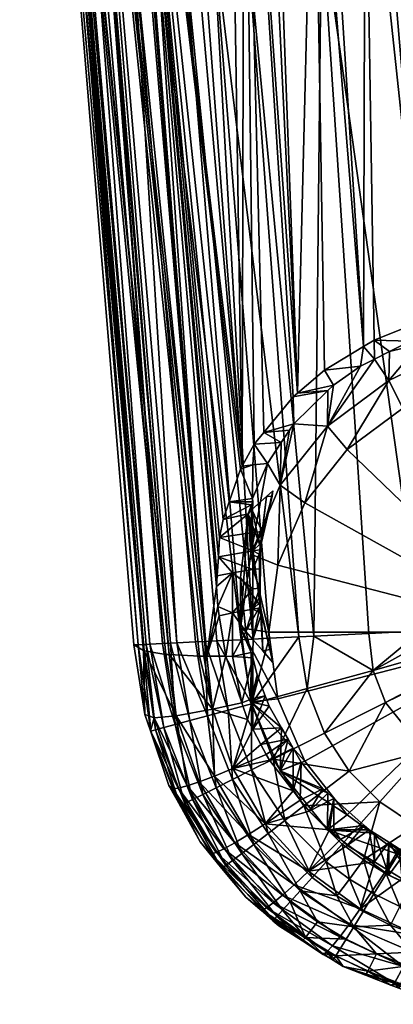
# Model space of a CAD drawing. Extents: x -0.15 to 0.15, y -0.185 to -0.001.
# Tile 1 of 47: x -0.021 to -0.006, y -0.185 to -0.145. Entities that reach past the tile are written whole.
import ezdxf

# ---------------------------------------------------------------- set-up
doc = ezdxf.new("R2010")
doc.units = 0
doc.layers.add('mesh', color=7, linetype='CONTINUOUS')

msp = doc.modelspace()

# ---------------------------------------------------------------- meshes
at = {"layer": 'mesh'}
mesh = msp.add_polyface(dxfattribs=at)
corners = [(-0.009406, -0.127114, 0.0122), (-0.009406, -0.127114, 0.0032), (-0.009737, -0.124594, 0.0122), (-0.019472, -0.114326, 0.025677), (-0.013342, -0.170713, 0.029404), (-0.018107, -0.114054, 0.023051), (-0.017933, -0.114019, 0.022824), (-0.0178, -0.113993, 0.022649), (-0.014865, -0.170652, 0.032022), (-0.020439, -0.114523, 0.028574), (-0.0205, -0.114536, 0.028992), (-0.01246, -0.127166, 0.01998), (-0.011215, -0.127601, 0.019645), (-0.011587, -0.125805, 0.019569), (-0.009847, -0.130722, 0.019422), (-0.01074, -0.131337, 0.019672), (-0.009508, -0.131326, 0.019347), (-0.011086, -0.130673, 0.019757), (-0.010034, -0.130388, 0.019464), (-0.01135, -0.124615, 0.0122), (-0.010958, -0.127552, 0.0122), (-0.009819, -0.130287, 0.0122), (-0.009923, -0.130348, 0.012225), (-0.011075, -0.127583, 0.012225), (-0.011471, -0.124615, 0.012225), (-0.010023, -0.130406, 0.012316), (-0.011186, -0.127613, 0.012316), (-0.011587, -0.124615, 0.012316), (-0.010075, -0.130435, 0.01245), (-0.011243, -0.127629, 0.01245), (-0.011646, -0.124615, 0.01245), (-0.010699, -0.129204, 0.019611), (-0.011116, -0.128079, 0.019665), (-0.008927, -0.132079, 0.019208), (-0.0207, -0.114446, 0.035732), (-0.016112, -0.170253, 0.03923), (-0.020906, -0.114769, 0.032291), (-0.020622, -0.114322, 0.03704), (-0.015924, -0.170244, 0.040824), (-0.020475, -0.114265, 0.03751), (-0.01565, -0.17023, 0.04229), (-0.019936, -0.114053, 0.03923), (-0.019444, -0.11386, 0.040799), (-0.015139, -0.170205, 0.043622), (-0.019361, -0.113839, 0.040933), (-0.016232, -0.113099, 0.045321), (-0.014907, -0.112838, 0.046585), (-0.013097, -0.141301, 0.047592), (-0.010648, -0.11212, 0.049267), (-0.010172, -0.112054, 0.049413), (-0.011751, -0.141142, 0.048441), (-0.014312, -0.141454, 0.046622), (-0.013437, -0.112577, 0.047662), (-0.018415, -0.113597, 0.042465), (-0.017462, -0.113354, 0.044006), (-0.015389, -0.1416, 0.045531), (-0.015617, -0.113561, 0.02006), (-0.011911, -0.16302, 0.026153), (-0.016277, -0.113691, 0.020662), (-0.019598, -0.114352, 0.025952), (-0.015874, -0.170496, 0.034877), (-0.020891, -0.114619, 0.031647), (-0.020535, -0.114543, 0.029224), (-0.011828, -0.129248, 0.019938)]
mesh.append_faces([[corners[k] for k in face] for face in [(0, 1, 2, 2), (3, 4, 5, 5), (6, 4, 7, 7), (8, 9, 10, 10), (11, 12, 13, 13), (14, 15, 16, 16), (14, 17, 15, 15), (18, 17, 14, 14), (2, 19, 0, 0), (0, 20, 21, 21), (19, 20, 0, 0), (20, 22, 21, 21), (20, 23, 22, 22), (19, 23, 20, 20), (19, 24, 23, 23), (23, 25, 22, 22), (23, 26, 25, 25), (24, 26, 23, 23), (24, 27, 26, 26), (26, 28, 25, 25), (26, 29, 28, 28), (27, 29, 26, 26), (27, 30, 29, 29), (18, 28, 29, 29), (29, 31, 18, 18), (29, 32, 31, 31), (29, 12, 32, 32), (30, 12, 29, 29), (30, 13, 12, 12), (28, 14, 16, 16), (18, 14, 28, 28), (16, 33, 28, 28), (34, 35, 36, 36), (37, 38, 34, 34), (39, 40, 37, 37), (41, 40, 39, 39), (42, 43, 41, 41), (44, 43, 42, 42), (45, 46, 47, 47), (48, 49, 50, 50), (47, 51, 45, 45), (52, 48, 50, 50), (53, 54, 55, 55), (56, 57, 11, 11), (57, 58, 7, 7), (59, 8, 3, 3), (60, 61, 36, 36), (60, 62, 61, 61), (63, 12, 11, 11), (63, 32, 12, 12), (18, 63, 17, 17), (31, 63, 18, 18), (31, 32, 63, 63)]])
mesh = msp.add_polyface(dxfattribs=at)
corners = [(-0.016112, -0.170253, 0.03923), (-0.01629, -0.170262, 0.037727), (-0.020906, -0.114769, 0.032291), (-0.013097, -0.141301, 0.047592), (-0.011466, -0.170024, 0.048222), (-0.014312, -0.141454, 0.046622), (-0.003616, -0.169637, 0.050761), (-0.005248, -0.140457, 0.050621), (-0.001656, -0.140115, 0.050997), (-0.00467, -0.169689, 0.050688), (-0.008703, -0.140807, 0.049773), (-0.009011, -0.169903, 0.049537), (-0.011751, -0.141142, 0.048441), (-0.004614, -0.136283, 0.018513), (-0.005253, -0.135961, 0.018588), (-0.004062, -0.156986, 0.021426), (-0.001142, -0.156398, 0.021135), (-0.002098, -0.136967, 0.018499), (-0.00232, -0.156557, 0.021161), (-0.006934, -0.135112, 0.018785), (-0.008549, -0.133825, 0.019121), (-0.007001, -0.158176, 0.022362), (-0.006438, -0.135363, 0.018727), (-0.004599, -0.157118, 0.021508), (-0.009676, -0.160065, 0.023943), (-0.01074, -0.131337, 0.019672), (-0.011086, -0.130673, 0.019757), (-0.009009, -0.133458, 0.019216), (-0.008587, -0.159133, 0.02317), (-0.0178, -0.113993, 0.022649), (-0.012435, -0.16446, 0.026967), (-0.01198, -0.163145, 0.026237), (-0.012685, -0.165184, 0.027369), (-0.012921, -0.167466, 0.028125), (-0.012874, -0.166688, 0.027902), (-0.012947, -0.167889, 0.028246), (-0.013342, -0.170713, 0.029404), (-0.017933, -0.114019, 0.022824), (-0.018107, -0.114054, 0.023051), (-0.000424, -0.15635, 0.021141), (-0.00138, -0.137071, 0.018526), (-0.000783, -0.156368, 0.02114), (0.000424, -0.15635, 0.021141), (0.00138, -0.137071, 0.018526), (0, -0.137147, 0.018536), (-0.002379, -0.135998, 0.01842), (-0.003008, -0.135821, 0.018431), (0, -0.136244, 0.018446), (0.001648, -0.14029, 0.050997), (0.00021, -0.169469, 0.050996), (-0.014558, -0.170176, 0.044848), (-0.014808, -0.170189, 0.044485), (-0.019361, -0.113839, 0.040933), (-0.01632, -0.141737, 0.044322), (-0.011948, -0.170048, 0.047797), (-0.015389, -0.1416, 0.045531), (-0.006573, -0.157917, 0.022145), (-0.011828, -0.129248, 0.019938), (-0.009844, -0.160208, 0.024062), (-0.011034, -0.16165, 0.025176), (-0.011424, -0.162135, 0.02555), (-0.011911, -0.16302, 0.026153), (-0.01246, -0.127166, 0.01998), (-0.015617, -0.113561, 0.02006), (-0.016277, -0.113691, 0.020662), (-0.012823, -0.165915, 0.027678), (-0.019598, -0.114352, 0.025952), (-0.020439, -0.114523, 0.028574), (-0.014865, -0.170652, 0.032022), (-0.0205, -0.114536, 0.028992), (-0.020535, -0.114543, 0.029224), (-0.015874, -0.170496, 0.034877), (0, -0.156343, 0.02114)]
mesh.append_faces([[corners[k] for k in face] for face in [(0, 1, 2, 2), (3, 4, 5, 5), (6, 7, 8, 8), (9, 10, 7, 7), (10, 11, 12, 12), (13, 14, 15, 15), (13, 16, 17, 17), (13, 18, 16, 16), (15, 18, 13, 13), (19, 20, 21, 21), (22, 15, 14, 14), (22, 23, 15, 15), (19, 23, 22, 22), (24, 25, 26, 26), (24, 27, 25, 25), (27, 21, 20, 20), (27, 28, 21, 21), (24, 28, 27, 27), (29, 30, 31, 31), (29, 32, 30, 30), (33, 34, 29, 29), (29, 35, 33, 33), (29, 36, 35, 35), (37, 38, 36, 36), (17, 39, 40, 40), (17, 41, 39, 39), (16, 41, 17, 17), (42, 43, 44, 44), (45, 17, 40, 40), (45, 46, 17, 17), (44, 45, 40, 40), (43, 47, 44, 44), (8, 48, 49, 49), (50, 51, 52, 52), (52, 53, 50, 50), (5, 54, 55, 55), (19, 21, 56, 56), (19, 56, 23, 23), (24, 57, 58, 58), (26, 57, 24, 24), (57, 59, 58, 58), (60, 59, 57, 57), (57, 61, 60, 60), (62, 61, 57, 57), (61, 29, 31, 31), (63, 64, 61, 61), (65, 32, 29, 29), (29, 34, 65, 65), (66, 67, 68, 68), (69, 70, 71, 71), (72, 40, 39, 39), (72, 44, 40, 40), (72, 42, 44, 44)]])
mesh = msp.add_polyface(dxfattribs=at)
corners = [(-0.010817, -0.169992, 0.04857), (-0.011466, -0.170024, 0.048222), (-0.013097, -0.141301, 0.047592), (-0.01632, -0.141737, 0.044322), (-0.015389, -0.1416, 0.045531), (-0.013423, -0.17012, 0.046493), (-0.019472, -0.114326, 0.025677), (-0.013463, -0.170713, 0.029563), (-0.013342, -0.170713, 0.029404), (-0.013636, -0.170714, 0.029789), (-0.014865, -0.170652, 0.032022), (-0.020906, -0.114769, 0.032291), (-0.01629, -0.170262, 0.037727), (-0.015908, -0.170483, 0.035047), (-0.01122, -0.166579, 0.028822), (-0.011484, -0.166442, 0.028645), (-0.011484, -0.167202, 0.028919), (-0.011199, -0.166408, 0.028751), (-0.011166, -0.166146, 0.028641), (-0.012874, -0.166688, 0.027902), (-0.011534, -0.164581, 0.027524), (-0.012685, -0.165184, 0.027369), (-0.011674, -0.16495, 0.027754), (-0.012435, -0.16446, 0.026967), (-0.011487, -0.164459, 0.027448), (-0.011568, -0.166579, 0.020043), (-0.011188, -0.168674, 0.028754), (-0.011176, -0.166287, 0.028113), (-0.011976, -0.167531, 0.028447), (-0.011216, -0.167178, 0.028982), (-0.0207, -0.114446, 0.035732), (-0.015924, -0.170244, 0.040824), (-0.016112, -0.170253, 0.03923), (-0.020622, -0.114322, 0.03704), (-0.015796, -0.170237, 0.041909), (-0.01565, -0.17023, 0.04229), (-0.019936, -0.114053, 0.03923), (-0.015139, -0.170205, 0.043622), (-0.019361, -0.113839, 0.040933), (-0.014808, -0.170189, 0.044485), (-0.014558, -0.170176, 0.044848), (-0.013802, -0.170139, 0.045944), (-0.012939, -0.170096, 0.046921), (-0.011948, -0.170048, 0.047797), (-0.014312, -0.141454, 0.046622), (-0.015004, -0.170645, 0.032274), (-0.0205, -0.114536, 0.028992), (-0.015874, -0.170496, 0.034877), (-0.011484, -0.162969, 0.026301), (-0.011424, -0.162135, 0.02555), (-0.011911, -0.16302, 0.026153), (-0.01198, -0.163145, 0.026237), (-0.011489, -0.164334, 0.027346), (-0.011099, -0.165663, 0.028432), (-0.011484, -0.165709, 0.028293), (-0.011524, -0.164773, 0.027707), (-0.010929, -0.164248, 0.027566), (-0.010892, -0.16291, 0.026478), (-0.012823, -0.165915, 0.027678)]
mesh.append_faces([[corners[k] for k in face] for face in [(0, 1, 2, 2), (3, 4, 5, 5), (6, 7, 8, 8), (6, 9, 7, 7), (6, 10, 9, 9), (11, 12, 13, 13), (14, 15, 16, 16), (17, 15, 14, 14), (17, 18, 15, 15), (15, 19, 16, 16), (20, 21, 22, 22), (20, 23, 21, 21), (24, 23, 20, 20), (25, 20, 22, 22), (24, 20, 25, 25), (26, 22, 27, 27), (26, 28, 22, 22), (27, 17, 14, 14), (27, 18, 17, 17), (14, 29, 27, 27), (30, 31, 32, 32), (33, 34, 31, 31), (33, 35, 34, 34), (36, 37, 35, 35), (38, 39, 37, 37), (40, 3, 41, 41), (4, 42, 5, 5), (3, 5, 41, 41), (4, 43, 42, 42), (1, 43, 44, 44), (45, 46, 47, 47), (10, 46, 45, 45), (47, 11, 13, 13), (48, 49, 50, 50), (51, 48, 50, 50), (51, 52, 48, 48), (23, 52, 51, 51), (15, 53, 54, 54), (15, 18, 53, 53), (54, 55, 22, 22), (53, 55, 54, 54), (53, 56, 55, 55), (48, 57, 49, 49), (52, 57, 48, 48), (15, 58, 19, 19), (54, 58, 15, 15), (22, 58, 54, 54), (22, 21, 58, 58), (24, 52, 23, 23), (25, 52, 24, 24), (25, 57, 52, 52), (27, 22, 55, 55), (55, 56, 27, 27)]])
mesh = msp.add_polyface(dxfattribs=at)
corners = [(-0.00467, -0.169689, 0.050688), (-0.005248, -0.140457, 0.050621), (-0.003616, -0.169637, 0.050761), (-0.006616, -0.171291, 0.050254), (-0.009289, -0.172026, 0.049301), (-0.009011, -0.169903, 0.049537), (-0.01113, -0.168982, 0.029371), (-0.011082, -0.170499, 0.029245), (-0.010793, -0.170444, 0.02937), (-0.011034, -0.16165, 0.025176), (-0.010329, -0.162061, 0.025824), (-0.009996, -0.161559, 0.025437), (-0.011424, -0.162135, 0.02555), (-0.010833, -0.169737, 0.020234), (-0.011976, -0.169572, 0.020847), (-0.010464, -0.172445, 0.020961), (-0.010464, -0.167029, 0.019506), (-0.011568, -0.166579, 0.020043), (-0.010372, -0.163789, 0.019294), (-0.009382, -0.164506, 0.018829), (-0.008468, -0.161394, 0.01865), (-0.00766, -0.162339, 0.018247), (-0.011188, -0.168674, 0.028754), (-0.011155, -0.168762, 0.029343), (-0.011183, -0.168524, 0.029312), (0, -0.169737, 0.020234), (-0.002804, -0.159631, 0.01752), (-0.005417, -0.160676, 0.0178), (0, -0.159275, 0.017424), (-0.001656, -0.140115, 0.050997), (0.00021, -0.169469, 0.050996), (-0.00021, -0.169469, 0.050996), (-0.013097, -0.141301, 0.047592), (-0.009623, -0.169933, 0.049209), (-0.010817, -0.169992, 0.04857), (-0.006791, -0.169794, 0.050125), (-0.008703, -0.140807, 0.049773), (-0.011751, -0.141142, 0.048441), (0.000024, -0.169666, 0.050997), (-0.000077, -0.169654, 0.050997), (0.000118, -0.169634, 0.050997), (-0.006118, -0.172584, 0.050263), (-0.004524, -0.17457, 0.050276), (-0.011532, -0.17264, 0.047931), (-0.010673, -0.170967, 0.02937), (-0.010703, -0.164231, 0.027629), (-0.010929, -0.164248, 0.027566), (-0.011099, -0.165663, 0.028432), (-0.010672, -0.164022, 0.027505), (-0.010892, -0.16291, 0.026478), (-0.009829, -0.161307, 0.025243), (-0.011176, -0.166287, 0.028113), (-0.011166, -0.166146, 0.028641)]
mesh.append_faces([[corners[k] for k in face] for face in [(0, 1, 2, 2), (3, 0, 2, 2), (4, 5, 3, 3), (6, 7, 8, 8), (9, 10, 11, 11), (12, 10, 9, 9), (13, 14, 15, 15), (16, 17, 13, 13), (16, 18, 17, 17), (19, 18, 16, 16), (19, 20, 18, 18), (21, 20, 19, 19), (11, 10, 18, 18), (22, 6, 8, 8), (22, 23, 6, 6), (24, 23, 22, 22), (25, 26, 27, 27), (25, 28, 26, 26), (25, 19, 16, 16), (25, 21, 19, 19), (27, 21, 25, 25), (25, 13, 15, 15), (16, 13, 25, 25), (29, 30, 31, 31), (32, 33, 34, 34), (2, 29, 31, 31), (35, 36, 0, 0), (37, 5, 33, 33), (36, 35, 5, 5), (30, 38, 39, 39), (30, 39, 31, 31), (30, 40, 38, 38), (3, 2, 31, 31), (35, 0, 3, 3), (41, 31, 39, 39), (42, 39, 38, 38), (3, 5, 35, 35), (4, 33, 5, 5), (43, 34, 33, 33), (8, 7, 44, 44), (45, 46, 47, 47), (45, 48, 46, 46), (12, 49, 10, 10), (18, 50, 11, 11), (20, 50, 18, 18), (18, 49, 17, 17), (18, 10, 49, 49), (22, 44, 7, 7), (51, 46, 48, 48), (51, 45, 47, 47), (48, 45, 51, 51), (47, 52, 51, 51), (8, 44, 22, 22)]])
mesh = msp.add_polyface(dxfattribs=at)
corners = [(-0.001651, -0.157049, 0.021745), (-0.00232, -0.156557, 0.021161), (-0.004062, -0.156986, 0.021426), (-0.001142, -0.156398, 0.021135), (-0.000314, -0.15694, 0.021727), (-0.000783, -0.156368, 0.02114), (-0.000424, -0.15635, 0.021141), (-0.003087, -0.157358, 0.021932), (-0.003948, -0.157543, 0.022045), (-0.004599, -0.157118, 0.021508), (-0.005119, -0.157953, 0.022368), (-0.007001, -0.158176, 0.022362), (-0.007132, -0.158969, 0.023237), (-0.006563, -0.158682, 0.022991), (-0.008587, -0.159133, 0.02317), (-0.008223, -0.159735, 0.023907), (-0.009676, -0.160065, 0.023943), (-0.008445, -0.159953, 0.024092), (0, -0.159275, 0.017424), (0, -0.159091, 0.01747), (-0.002804, -0.159631, 0.01752), (-0.00766, -0.162339, 0.018247), (-0.005988, -0.159556, 0.018157), (-0.008468, -0.161394, 0.01865), (-0.005417, -0.160676, 0.0178), (-0.00474, -0.15895, 0.017994), (-0.00301, -0.159002, 0.017803), (-0.00474, -0.158076, 0.021249), (-0.0031, -0.157526, 0.021101), (0, -0.157132, 0.020995), (-0.005959, -0.158377, 0.02273), (0.0031, -0.157526, 0.021101), (0.00474, -0.158076, 0.021249), (-0.013097, -0.141301, 0.047592), (-0.011751, -0.141142, 0.048441), (-0.009623, -0.169933, 0.049209), (0.000424, -0.15635, 0.021141), (0, -0.156343, 0.02114), (0, -0.156963, 0.021733), (-0.006573, -0.157917, 0.022145), (-0.009844, -0.160208, 0.024062), (-0.009829, -0.161307, 0.025243), (-0.011034, -0.16165, 0.025176), (-0.009996, -0.161559, 0.025437)]
mesh.append_faces([[corners[k] for k in face] for face in [(0, 1, 2, 2), (0, 3, 1, 1), (4, 3, 0, 0), (4, 5, 3, 3), (6, 5, 4, 4), (2, 7, 0, 0), (2, 8, 7, 7), (9, 8, 2, 2), (9, 10, 8, 8), (11, 12, 13, 13), (14, 12, 11, 11), (14, 15, 12, 12), (16, 15, 14, 14), (16, 17, 15, 15), (18, 19, 20, 20), (21, 22, 23, 23), (24, 22, 21, 21), (24, 25, 22, 22), (20, 25, 24, 24), (20, 26, 25, 25), (19, 26, 20, 20), (27, 26, 19, 19), (25, 26, 27, 27), (22, 25, 27, 27), (8, 27, 28, 28), (28, 7, 8, 8), (28, 0, 7, 7), (29, 0, 28, 28), (29, 4, 0, 0), (23, 12, 15, 15), (23, 13, 12, 12), (22, 13, 23, 23), (22, 30, 13, 13), (27, 30, 22, 22), (27, 10, 30, 30), (8, 10, 27, 27), (15, 17, 23, 23), (28, 31, 29, 29), (27, 32, 28, 28), (33, 34, 35, 35), (36, 37, 38, 38), (6, 4, 38, 38), (38, 37, 6, 6), (39, 10, 9, 9), (39, 30, 10, 10), (39, 13, 30, 30), (11, 13, 39, 39), (40, 17, 16, 16), (40, 41, 17, 17), (40, 42, 41, 41), (42, 43, 41, 41), (38, 4, 29, 29), (23, 17, 41, 41)]])
mesh = msp.add_polyface(dxfattribs=at)
corners = [(-0.013342, -0.170713, 0.029404), (-0.012901, -0.168701, 0.028366), (-0.012947, -0.167889, 0.028246), (-0.01284, -0.169076, 0.028371), (-0.012874, -0.166688, 0.027902), (-0.012921, -0.167466, 0.028125), (-0.012304, -0.167335, 0.028522), (-0.012304, -0.168962, 0.028752), (-0.012304, -0.170731, 0.028557), (-0.01176, -0.169717, 0.029034), (-0.01113, -0.168982, 0.029371), (-0.011485, -0.170035, 0.02912), (-0.011082, -0.170499, 0.029245), (-0.011484, -0.168813, 0.029197), (-0.011208, -0.168312, 0.029285), (-0.01121, -0.16796, 0.029191), (-0.011183, -0.168524, 0.029312), (-0.011155, -0.168762, 0.029343), (-0.011484, -0.167991, 0.029106), (-0.011484, -0.167202, 0.028919), (-0.011216, -0.167178, 0.028982), (-0.01122, -0.166579, 0.028822), (-0.010833, -0.169737, 0.020234), (-0.011568, -0.166579, 0.020043), (-0.011976, -0.169572, 0.020847), (-0.011674, -0.16495, 0.027754), (-0.011976, -0.167531, 0.028447), (-0.011188, -0.168674, 0.028754), (-0.011176, -0.166287, 0.028113), (-0.012571, -0.17071, 0.028393), (-0.013318, -0.173126, 0.046125), (-0.014558, -0.170176, 0.044848), (-0.013802, -0.170139, 0.045944), (-0.012484, -0.172899, 0.047084), (-0.013423, -0.17012, 0.046493), (-0.012939, -0.170096, 0.046921), (-0.01462, -0.173479, 0.043861), (-0.01565, -0.17023, 0.04229), (-0.015139, -0.170205, 0.043622), (-0.015607, -0.173745, 0.039557), (-0.016112, -0.170253, 0.03923), (-0.015924, -0.170244, 0.040824), (-0.015844, -0.173076, 0.038001), (-0.01629, -0.170262, 0.037727), (-0.015081, -0.173604, 0.04255), (-0.015796, -0.170237, 0.041909), (-0.015411, -0.173693, 0.041116), (-0.014031, -0.17332, 0.045052), (-0.014808, -0.170189, 0.044485), (-0.011532, -0.17264, 0.047931), (-0.011948, -0.170048, 0.047797), (-0.011466, -0.170024, 0.048222), (-0.011487, -0.170784, 0.02898), (-0.011542, -0.170571, 0.028991)]
mesh.append_faces([[corners[k] for k in face] for face in [(0, 1, 2, 2), (0, 3, 1, 1), (4, 5, 6, 6), (7, 1, 3, 3), (6, 1, 7, 7), (6, 2, 1, 1), (5, 2, 6, 6), (8, 9, 7, 7), (10, 11, 12, 12), (13, 11, 10, 10), (13, 14, 15, 15), (13, 16, 14, 14), (13, 17, 16, 16), (10, 17, 13, 13), (15, 18, 13, 13), (15, 19, 18, 18), (20, 19, 15, 15), (21, 19, 20, 20), (13, 9, 11, 11), (13, 7, 9, 9), (18, 7, 13, 13), (18, 6, 7, 7), (19, 6, 18, 18), (19, 4, 6, 6), (22, 23, 24, 24), (23, 25, 24, 24), (24, 26, 9, 9), (25, 26, 24, 24), (11, 9, 27, 27), (27, 12, 11, 11), (9, 26, 27, 27), (27, 14, 16, 16), (27, 15, 14, 14), (28, 15, 27, 27), (28, 20, 15, 15), (29, 3, 0, 0), (30, 31, 32, 32), (33, 34, 35, 35), (30, 32, 34, 34), (36, 37, 38, 38), (39, 40, 41, 41), (42, 43, 40, 40), (44, 45, 37, 37), (46, 41, 45, 45), (47, 48, 31, 31), (36, 38, 48, 48), (49, 50, 51, 51), (7, 3, 29, 29), (8, 52, 53, 53), (8, 7, 29, 29), (53, 9, 8, 8), (24, 9, 53, 53)]])
mesh = msp.add_polyface(dxfattribs=at)
corners = [(-0.010653, -0.174882, 0.04801), (-0.008585, -0.173837, 0.049338), (-0.007587, -0.175367, 0.04937), (-0.011532, -0.17264, 0.047931), (-0.011531, -0.175324, 0.047187), (-0.009289, -0.172026, 0.049301), (-0.006616, -0.171291, 0.050254), (-0.009412, -0.176777, 0.048076), (-0.010186, -0.177373, 0.047273), (-0.010864, -0.177895, 0.046362), (-0.0123, -0.175711, 0.046253), (-0.011466, -0.170024, 0.048222), (-0.010817, -0.169992, 0.04857), (-0.010813, -0.174928, 0.028057), (-0.012284, -0.175269, 0.029922), (-0.009849, -0.176172, 0.028003), (-0.011158, -0.174285, 0.028103), (-0.011486, -0.173673, 0.028146), (-0.010938, -0.174696, 0.028073), (-0.013036, -0.17557, 0.031278), (-0.010977, -0.1775, 0.030103), (-0.011695, -0.173283, 0.028174), (-0.011484, -0.172427, 0.028579), (-0.010981, -0.172327, 0.028867), (-0.011926, -0.172606, 0.028232), (-0.010823, -0.172736, 0.02883), (-0.010318, -0.173617, 0.028748), (-0.010054, -0.174078, 0.028706), (-0.009848, -0.174438, 0.028672), (-0.009522, -0.175005, 0.02862), (-0.009561, -0.176543, 0.027987), (-0.008649, -0.176084, 0.028539), (-0.009209, -0.176997, 0.027967), (-0.008453, -0.176259, 0.02853), (-0.011487, -0.170784, 0.02898), (-0.012304, -0.170731, 0.028557), (-0.011311, -0.171472, 0.028945), (-0.009382, -0.174968, 0.021639), (-0.010372, -0.175355, 0.0224), (-0.00766, -0.177135, 0.02222), (-0.011568, -0.172566, 0.021651), (-0.010464, -0.172445, 0.020961), (-0.011976, -0.169572, 0.020847), (-0.012939, -0.170096, 0.046921), (-0.011948, -0.170048, 0.047797), (-0.009623, -0.169933, 0.049209), (-0.011542, -0.170571, 0.028991)]
mesh.append_faces([[corners[k] for k in face] for face in [(0, 1, 2, 2), (3, 0, 4, 4), (5, 0, 3, 3), (5, 1, 0, 0), (6, 1, 5, 5), (7, 0, 2, 2), (8, 0, 7, 7), (8, 4, 0, 0), (9, 10, 4, 4), (11, 12, 3, 3), (13, 14, 15, 15), (14, 16, 17, 17), (14, 18, 16, 16), (13, 18, 14, 14), (14, 19, 20, 20), (17, 21, 14, 14), (22, 17, 23, 23), (22, 21, 17, 17), (24, 21, 22, 22), (17, 25, 23, 23), (17, 26, 25, 25), (16, 26, 17, 17), (16, 27, 26, 26), (18, 27, 16, 16), (13, 27, 18, 18), (13, 28, 27, 27), (15, 28, 13, 13), (15, 29, 28, 28), (30, 29, 15, 15), (30, 31, 29, 29), (32, 33, 31, 31), (24, 34, 35, 35), (22, 34, 24, 24), (22, 36, 34, 34), (23, 36, 22, 22), (37, 38, 39, 39), (37, 40, 38, 38), (41, 40, 37, 37), (41, 42, 40, 40), (40, 36, 23, 23), (40, 34, 36, 36), (28, 29, 38, 38), (38, 27, 28, 28), (38, 26, 27, 27), (40, 26, 38, 38), (40, 25, 26, 26), (23, 25, 40, 40), (38, 31, 33, 33), (29, 31, 38, 38), (43, 44, 3, 3), (3, 45, 5, 5), (42, 46, 40, 40), (46, 34, 40, 40)]])
mesh = msp.add_polyface(dxfattribs=at)
corners = [(0.001654, -0.178679, 0.049438), (0, -0.178776, 0.049361), (0, -0.17706, 0.050048), (0, -0.180003, 0.048869), (-0.002371, -0.175753, 0.050284), (0, -0.17612, 0.050169), (-0.007578, -0.179743, 0.047373), (-0.007869, -0.178325, 0.04813), (-0.007003, -0.178968, 0.048153), (-0.008515, -0.179047, 0.047344), (-0.007587, -0.175367, 0.04937), (-0.006118, -0.172584, 0.050263), (-0.004524, -0.17457, 0.050276), (-0.008585, -0.173837, 0.049338), (-0.006616, -0.171291, 0.050254), (-0.005122, -0.179994, 0.048189), (-0.004907, -0.177585, 0.049416), (-0.003324, -0.178273, 0.04943), (-0.001644, -0.178681, 0.049439), (-0.006345, -0.176616, 0.049396), (-0.009412, -0.176777, 0.048076), (-0.003091, -0.180673, 0.048212), (-0.006085, -0.179525, 0.048172), (-0.007669, -0.178376, 0.027958), (-0.00923, -0.179424, 0.030269), (-0.006566, -0.179046, 0.027978), (-0.008206, -0.176478, 0.02852), (-0.008203, -0.177715, 0.02805), (-0.006977, -0.177574, 0.028467), (-0.008377, -0.177742, 0.027962), (-0.007939, -0.178135, 0.027959), (-0.006774, -0.177754, 0.028458), (-0.006563, -0.177887, 0.028456), (-0.005978, -0.178252, 0.02845), (-0.006065, -0.179351, 0.027987), (-0.005558, -0.178516, 0.028446), (-0.005417, -0.178798, 0.022667), (-0.008468, -0.177751, 0.023043), (-0.005988, -0.179589, 0.023537), (-0.00766, -0.177135, 0.02222), (-0.00474, -0.17932, 0.026954), (0, -0.169737, 0.020234), (-0.010464, -0.172445, 0.020961), (-0.009382, -0.174968, 0.021639), (-0.002804, -0.179843, 0.022948), (0, -0.180199, 0.023043), (0.000024, -0.169666, 0.050997), (-0.000077, -0.169654, 0.050997), (-0.00021, -0.169469, 0.050996), (-0.005442, -0.179729, 0.027998), (-0.003281, -0.179451, 0.028455)]
mesh.append_faces([[corners[k] for k in face] for face in [(0, 1, 2, 2), (0, 3, 1, 1), (4, 5, 2, 2), (6, 7, 8, 8), (6, 9, 7, 7), (10, 11, 12, 12), (10, 13, 11, 11), (14, 11, 13, 13), (15, 16, 17, 17), (18, 2, 1, 1), (17, 2, 18, 18), (17, 4, 2, 2), (16, 4, 17, 17), (16, 12, 4, 4), (19, 12, 16, 16), (19, 10, 12, 12), (20, 10, 19, 19), (21, 17, 18, 18), (19, 7, 20, 20), (19, 8, 7, 7), (16, 8, 19, 19), (16, 22, 8, 8), (15, 22, 16, 16), (23, 24, 25, 25), (26, 27, 28, 28), (29, 27, 26, 26), (30, 27, 29, 29), (30, 28, 27, 27), (23, 28, 30, 30), (23, 31, 28, 28), (25, 31, 23, 23), (25, 32, 31, 31), (25, 33, 32, 32), (34, 33, 25, 25), (34, 35, 33, 33), (36, 37, 38, 38), (39, 37, 36, 36), (33, 35, 40, 40), (37, 26, 28, 28), (38, 32, 33, 33), (37, 32, 38, 38), (37, 31, 32, 32), (28, 31, 37, 37), (41, 42, 43, 43), (41, 36, 44, 44), (41, 39, 36, 36), (43, 39, 41, 41), (44, 45, 41, 41), (4, 46, 5, 5), (12, 46, 4, 4), (12, 11, 47, 47), (48, 11, 14, 14), (49, 50, 35, 35)]])
mesh = msp.add_polyface(dxfattribs=at)
corners = [(-0.014412, -0.176764, 0.039829), (-0.014816, -0.176052, 0.038291), (-0.014872, -0.175951, 0.038281), (-0.015618, -0.173744, 0.038066), (-0.013318, -0.173126, 0.046125), (-0.013423, -0.17012, 0.046493), (-0.012484, -0.172899, 0.047084), (-0.015411, -0.173693, 0.041116), (-0.015796, -0.170237, 0.041909), (-0.015081, -0.173604, 0.04255), (-0.01462, -0.173479, 0.043861), (-0.014808, -0.170189, 0.044485), (-0.014031, -0.17332, 0.045052), (-0.015607, -0.173745, 0.039557), (-0.01423, -0.176675, 0.041358), (-0.013925, -0.176524, 0.042763), (-0.0135, -0.176312, 0.044044), (-0.012957, -0.17604, 0.045207), (-0.0123, -0.175711, 0.046253), (-0.011531, -0.175324, 0.047187), (-0.011532, -0.17264, 0.047931), (-0.011444, -0.178339, 0.045338), (-0.014721, -0.176083, 0.036981), (-0.014422, -0.176765, 0.038363), (-0.011695, -0.173283, 0.028174), (-0.011926, -0.172606, 0.028232), (-0.013115, -0.172865, 0.029731), (-0.013342, -0.170713, 0.029404), (-0.013463, -0.170713, 0.029563), (-0.014865, -0.170652, 0.032022), (-0.01458, -0.173127, 0.032457), (-0.013636, -0.170714, 0.029789), (-0.014495, -0.176054, 0.035558), (-0.015474, -0.173215, 0.035298), (-0.014142, -0.175961, 0.034119), (-0.013656, -0.175801, 0.032685), (-0.013036, -0.17557, 0.031278), (-0.012284, -0.175269, 0.029922), (-0.012939, -0.170096, 0.046921), (-0.014558, -0.170176, 0.044848), (-0.01565, -0.17023, 0.04229), (-0.015924, -0.170244, 0.040824), (-0.015844, -0.173076, 0.038001), (-0.016112, -0.170253, 0.03923), (-0.015908, -0.170483, 0.035047), (-0.01629, -0.170262, 0.037727), (-0.012571, -0.17071, 0.028393), (-0.015004, -0.170645, 0.032274), (-0.015874, -0.170496, 0.034877), (-0.012304, -0.170731, 0.028557)]
mesh.append_faces([[corners[k] for k in face] for face in [(0, 1, 2, 2), (3, 0, 2, 2), (4, 5, 6, 6), (7, 8, 9, 9), (10, 11, 12, 12), (13, 0, 3, 3), (7, 0, 13, 13), (7, 14, 0, 0), (9, 14, 7, 7), (9, 15, 14, 14), (10, 15, 9, 9), (10, 16, 15, 15), (12, 16, 10, 10), (12, 17, 16, 16), (4, 17, 12, 12), (4, 18, 17, 17), (6, 18, 4, 4), (6, 19, 18, 18), (20, 19, 6, 6), (21, 17, 18, 18), (22, 1, 23, 23), (22, 2, 1, 1), (3, 2, 22, 22), (24, 25, 26, 26), (27, 28, 26, 26), (26, 29, 30, 30), (26, 31, 29, 29), (28, 31, 26, 26), (32, 3, 22, 22), (33, 3, 32, 32), (34, 33, 32, 32), (30, 33, 34, 34), (35, 30, 34, 34), (36, 30, 35, 35), (36, 26, 30, 30), (37, 26, 36, 36), (37, 24, 26, 26), (20, 6, 38, 38), (4, 12, 39, 39), (10, 9, 40, 40), (13, 41, 7, 7), (42, 43, 13, 13), (13, 3, 42, 42), (44, 45, 42, 42), (46, 26, 25, 25), (46, 27, 26, 26), (30, 29, 47, 47), (33, 44, 42, 42), (33, 48, 44, 44), (33, 42, 3, 3), (30, 48, 33, 33), (47, 48, 30, 30), (25, 49, 46, 46)]])
mesh = msp.add_polyface(dxfattribs=at)
corners = [(-0.012729, -0.179314, 0.040058), (-0.013608, -0.178235, 0.038511), (-0.014422, -0.176765, 0.038363), (-0.013238, -0.178682, 0.038553), (-0.012724, -0.179304, 0.038611), (-0.010864, -0.177895, 0.046362), (-0.011531, -0.175324, 0.047187), (-0.010186, -0.177373, 0.047273), (-0.011444, -0.178339, 0.045338), (-0.0123, -0.175711, 0.046253), (-0.011923, -0.178705, 0.0442), (-0.012957, -0.17604, 0.045207), (-0.0135, -0.176312, 0.044044), (-0.012298, -0.178991, 0.042942), (-0.013925, -0.176524, 0.042763), (-0.012568, -0.179194, 0.041563), (-0.01423, -0.176675, 0.041358), (-0.014412, -0.176764, 0.039829), (-0.014816, -0.176052, 0.038291), (-0.010279, -0.181005, 0.043089), (-0.009965, -0.180659, 0.044327), (-0.009565, -0.180216, 0.045446), (-0.009081, -0.179678, 0.04645), (-0.008515, -0.179047, 0.047344), (-0.009412, -0.176777, 0.048076), (-0.007869, -0.178325, 0.04813), (-0.014721, -0.176083, 0.036981), (-0.013176, -0.178725, 0.037232), (-0.010977, -0.1775, 0.030103), (-0.009209, -0.176997, 0.027967), (-0.009561, -0.176543, 0.027987), (-0.008377, -0.177742, 0.027962), (-0.00923, -0.179424, 0.030269), (-0.007939, -0.178135, 0.027959), (-0.007669, -0.178376, 0.027958), (-0.009849, -0.176172, 0.028003), (-0.012284, -0.175269, 0.029922), (-0.011652, -0.177932, 0.031475), (-0.012211, -0.17827, 0.032897), (-0.009804, -0.179969, 0.031655), (-0.013656, -0.175801, 0.032685), (-0.013036, -0.17557, 0.031278), (-0.012969, -0.178662, 0.035797), (-0.014495, -0.176054, 0.035558), (-0.012649, -0.178512, 0.034345), (-0.014142, -0.175961, 0.034119), (-0.01028, -0.180397, 0.033089), (-0.008649, -0.176084, 0.028539), (-0.008206, -0.176478, 0.02852), (-0.008453, -0.176259, 0.02853), (-0.00766, -0.177135, 0.02222), (-0.010372, -0.175355, 0.0224), (-0.008468, -0.177751, 0.023043)]
mesh.append_faces([[corners[k] for k in face] for face in [(0, 1, 2, 2), (0, 3, 1, 1), (4, 3, 0, 0), (5, 6, 7, 7), (8, 9, 5, 5), (10, 11, 8, 8), (10, 12, 11, 11), (13, 12, 10, 10), (13, 14, 12, 12), (15, 14, 13, 13), (15, 16, 14, 14), (0, 16, 15, 15), (0, 17, 16, 16), (2, 17, 0, 0), (2, 18, 17, 17), (10, 19, 13, 13), (8, 20, 10, 10), (5, 21, 8, 8), (5, 22, 21, 21), (7, 22, 5, 5), (7, 23, 22, 22), (24, 23, 7, 7), (24, 25, 23, 23), (1, 26, 2, 2), (1, 27, 26, 26), (3, 27, 1, 1), (3, 4, 27, 27), (28, 29, 30, 30), (28, 31, 29, 29), (32, 31, 28, 28), (32, 33, 31, 31), (34, 33, 32, 32), (35, 28, 30, 30), (35, 36, 28, 28), (37, 38, 39, 39), (37, 40, 38, 38), (41, 40, 37, 37), (32, 37, 39, 39), (28, 37, 32, 32), (28, 41, 37, 37), (42, 26, 27, 27), (43, 26, 42, 42), (44, 43, 42, 42), (45, 43, 44, 44), (38, 44, 46, 46), (38, 45, 44, 44), (40, 45, 38, 38), (29, 47, 30, 30), (29, 48, 49, 49), (31, 48, 29, 29), (50, 51, 52, 52), (52, 49, 48, 48), (51, 49, 52, 52)]])
mesh = msp.add_polyface(dxfattribs=at)
corners = [(-0.010639, -0.181397, 0.040245), (-0.009468, -0.182249, 0.038885), (-0.010429, -0.181641, 0.038813), (-0.00868, -0.182747, 0.038944), (-0.008121, -0.182847, 0.04186), (-0.008238, -0.183027, 0.038977), (-0.009348, -0.182107, 0.0418), (-0.010504, -0.181252, 0.04173), (-0.011189, -0.180972, 0.03876), (-0.011761, -0.180468, 0.038721), (-0.010672, -0.181428, 0.038796), (-0.008082, -0.18042, 0.046487), (-0.009081, -0.179678, 0.04645), (-0.008515, -0.179047, 0.047344), (-0.009565, -0.180216, 0.045446), (-0.007705, -0.182175, 0.044425), (-0.008868, -0.181472, 0.044379), (-0.007396, -0.181672, 0.045529), (-0.009965, -0.180659, 0.044327), (-0.010279, -0.181005, 0.043089), (-0.012729, -0.179314, 0.040058), (-0.012724, -0.179304, 0.038611), (-0.012568, -0.179194, 0.041563), (-0.012298, -0.178991, 0.042942), (-0.011923, -0.178705, 0.0442), (-0.011444, -0.178339, 0.045338), (-0.011116, -0.180996, 0.03745), (-0.013176, -0.178725, 0.037232), (-0.008637, -0.1828, 0.037625), (-0.007588, -0.181581, 0.031807), (-0.01028, -0.180397, 0.033089), (-0.007964, -0.182082, 0.033249), (-0.009804, -0.179969, 0.031655), (-0.012211, -0.17827, 0.032897), (-0.00923, -0.179424, 0.030269), (-0.007137, -0.180946, 0.030412), (-0.008487, -0.182686, 0.03618), (-0.010934, -0.180906, 0.036008), (-0.012969, -0.178662, 0.035797), (-0.008263, -0.182449, 0.034714), (-0.010656, -0.180708, 0.034547), (-0.012649, -0.178512, 0.034345)]
mesh.append_faces([[corners[k] for k in face] for face in [(0, 1, 2, 2), (3, 4, 5, 5), (3, 6, 4, 4), (1, 6, 3, 3), (1, 7, 6, 6), (0, 7, 1, 1), (0, 8, 9, 9), (0, 10, 8, 8), (2, 10, 0, 0), (11, 12, 13, 13), (14, 12, 11, 11), (6, 15, 4, 4), (6, 16, 15, 15), (17, 14, 11, 11), (16, 14, 17, 17), (16, 18, 14, 14), (6, 18, 16, 16), (6, 19, 18, 18), (7, 19, 6, 6), (20, 9, 21, 21), (20, 0, 9, 9), (22, 0, 20, 20), (22, 7, 0, 0), (23, 7, 22, 22), (23, 19, 7, 7), (24, 18, 19, 19), (25, 14, 18, 18), (26, 8, 10, 10), (26, 9, 8, 8), (27, 9, 26, 26), (27, 21, 9, 9), (28, 3, 5, 5), (28, 1, 3, 3), (26, 1, 28, 28), (26, 2, 1, 1), (10, 2, 26, 26), (29, 30, 31, 31), (32, 30, 29, 29), (32, 33, 30, 30), (34, 32, 35, 35), (36, 28, 5, 5), (36, 26, 28, 28), (37, 26, 36, 36), (37, 27, 26, 26), (38, 27, 37, 37), (39, 37, 36, 36), (40, 37, 39, 39), (40, 38, 37, 37), (41, 38, 40, 40), (31, 40, 39, 39), (30, 40, 31, 31), (30, 41, 40, 40)]])
mesh = msp.add_polyface(dxfattribs=at)
corners = [(-0.003344, -0.181586, 0.047451), (-0.004459, -0.181266, 0.047437), (-0.004121, -0.180377, 0.048202), (-0.006584, -0.180344, 0.047399), (-0.00591, -0.181602, 0.046546), (-0.007022, -0.181061, 0.046519), (-0.006085, -0.179525, 0.048172), (-0.005542, -0.180852, 0.04742), (-0.008082, -0.18042, 0.046487), (-0.008515, -0.179047, 0.047344), (-0.007578, -0.179743, 0.047373), (-0.007003, -0.178968, 0.048153), (-0.001644, -0.178681, 0.049439), (0, -0.178776, 0.049361), (0, -0.180003, 0.048869), (-0.000971, -0.181004, 0.048224), (0, -0.181, 0.048169), (-0.002038, -0.180882, 0.04822), (-0.003091, -0.180673, 0.048212), (-0.003324, -0.178273, 0.04943), (-0.005122, -0.179994, 0.048189), (-0.005442, -0.179729, 0.027998), (-0.004814, -0.182021, 0.030521), (-0.004081, -0.180263, 0.02803), (-0.006065, -0.179351, 0.027987), (-0.007137, -0.180946, 0.030412), (-0.006566, -0.179046, 0.027978), (-0.00923, -0.179424, 0.030269), (-0.003282, -0.180474, 0.028044), (-0.003833, -0.180361, 0.028036), (-0.001992, -0.180739, 0.028065), (-0.003098, -0.179498, 0.028456), (-0.001865, -0.179776, 0.028465), (-0.001274, -0.180886, 0.028077), (-0.005558, -0.178516, 0.028446), (0, -0.180199, 0.023043), (-0.00301, -0.180246, 0.023508), (0, -0.180335, 0.023175), (-0.002804, -0.179843, 0.022948), (-0.00474, -0.180194, 0.023699), (-0.005417, -0.178798, 0.022667), (-0.005988, -0.179589, 0.023537), (-0.00474, -0.17932, 0.026954), (0.00474, -0.17932, 0.026954), (-0.0031, -0.17987, 0.027102), (-0.005978, -0.178252, 0.02845), (0, -0.180265, 0.027208), (0.0031, -0.17987, 0.027102), (0, -0.179874, 0.028469), (0, -0.18095, 0.028083), (-0.003281, -0.179451, 0.028455), (0.000635, -0.179908, 0.02847)]
mesh.append_faces([[corners[k] for k in face] for face in [(0, 1, 2, 2), (3, 4, 5, 5), (6, 7, 3, 3), (8, 9, 10, 10), (3, 11, 6, 6), (3, 10, 11, 11), (5, 10, 3, 3), (5, 8, 10, 10), (12, 13, 14, 14), (15, 14, 16, 16), (17, 14, 15, 15), (17, 12, 14, 14), (18, 12, 17, 17), (2, 19, 18, 18), (2, 20, 19, 19), (1, 20, 2, 2), (20, 7, 6, 6), (1, 7, 20, 20), (21, 22, 23, 23), (24, 25, 21, 21), (26, 25, 24, 24), (26, 27, 25, 25), (22, 28, 29, 29), (30, 31, 28, 28), (30, 32, 31, 31), (33, 32, 30, 30), (21, 34, 24, 24), (35, 36, 37, 37), (38, 36, 35, 35), (38, 39, 36, 36), (40, 39, 38, 38), (40, 41, 39, 39), (42, 36, 39, 39), (42, 37, 36, 36), (43, 37, 42, 42), (31, 32, 44, 44), (45, 42, 39, 39), (41, 45, 39, 39), (44, 43, 42, 42), (46, 47, 44, 44), (33, 48, 32, 32), (49, 48, 33, 33), (28, 50, 29, 29), (31, 50, 28, 28), (23, 50, 21, 21), (23, 29, 50, 50), (49, 51, 48, 48), (46, 48, 51, 51), (44, 48, 46, 46), (44, 32, 48, 48), (44, 50, 31, 31), (42, 50, 44, 44), (42, 34, 50, 50)]])
mesh = msp.add_polyface(dxfattribs=at)
corners = [(-0.004755, -0.182043, 0.046568), (-0.00591, -0.181602, 0.046546), (-0.005542, -0.180852, 0.04742), (-0.004895, -0.184427, 0.039116), (-0.005574, -0.184162, 0.039091), (-0.0055, -0.183981, 0.041952), (-0.00292, -0.184813, 0.039154), (-0.004124, -0.184374, 0.041984), (-0.005895, -0.184038, 0.039079), (-0.006835, -0.183472, 0.04191), (-0.006928, -0.183635, 0.039041), (-0.007832, -0.183283, 0.039008), (-0.008121, -0.182847, 0.04186), (-0.008238, -0.183027, 0.038977), (-0.003344, -0.181586, 0.047451), (-0.003566, -0.182384, 0.046584), (-0.004459, -0.181266, 0.047437), (-0.004121, -0.180377, 0.048202), (-0.003091, -0.180673, 0.048212), (-0.007396, -0.181672, 0.045529), (-0.007022, -0.181061, 0.046519), (-0.005008, -0.182706, 0.045588), (-0.006584, -0.180344, 0.047399), (-0.005217, -0.183251, 0.044495), (-0.006485, -0.182768, 0.044463), (-0.007705, -0.182175, 0.044425), (-0.003913, -0.183625, 0.044519), (-0.008868, -0.181472, 0.044379), (-0.008082, -0.18042, 0.046487), (-0.002477, -0.183318, 0.045623), (-0.00258, -0.183889, 0.044536), (-0.008487, -0.182686, 0.03618), (-0.00575, -0.183954, 0.036305), (-0.003833, -0.180361, 0.028036), (-0.004081, -0.180263, 0.02803), (-0.004814, -0.182021, 0.030521), (-0.005442, -0.179729, 0.027998), (-0.007137, -0.180946, 0.030412), (-0.002654, -0.183975, 0.033441), (-0.002368, -0.182646, 0.030587), (-0.007588, -0.181581, 0.031807), (-0.007964, -0.182082, 0.033249), (-0.005383, -0.183277, 0.033368), (-0.009804, -0.179969, 0.031655), (-0.008263, -0.182449, 0.034714), (-0.00284, -0.1847, 0.03638)]
mesh.append_faces([[corners[k] for k in face] for face in [(0, 1, 2, 2), (3, 4, 5, 5), (6, 3, 7, 7), (8, 5, 4, 4), (8, 9, 5, 5), (10, 9, 8, 8), (11, 9, 10, 10), (11, 12, 9, 9), (13, 12, 11, 11), (14, 15, 16, 16), (17, 18, 14, 14), (1, 19, 20, 20), (1, 21, 19, 19), (0, 21, 1, 1), (22, 2, 1, 1), (9, 23, 5, 5), (9, 24, 23, 23), (12, 24, 9, 9), (12, 25, 24, 24), (5, 7, 3, 3), (5, 26, 7, 7), (23, 26, 5, 5), (23, 21, 26, 26), (24, 21, 23, 23), (24, 19, 21, 21), (25, 19, 24, 24), (25, 27, 19, 19), (19, 28, 20, 20), (16, 0, 2, 2), (15, 0, 16, 16), (15, 21, 0, 0), (29, 21, 15, 15), (29, 26, 21, 21), (30, 7, 26, 26), (31, 13, 11, 11), (32, 4, 3, 3), (32, 8, 4, 4), (10, 8, 32, 32), (33, 34, 35, 35), (36, 37, 35, 35), (38, 39, 35, 35), (40, 41, 42, 42), (35, 42, 38, 38), (35, 40, 42, 42), (37, 40, 35, 35), (37, 43, 40, 40), (32, 11, 10, 10), (32, 31, 11, 11), (44, 31, 32, 32), (45, 32, 3, 3), (42, 32, 45, 45), (42, 44, 32, 32), (41, 44, 42, 42)]])

doc.saveas('drawing.dxf')
